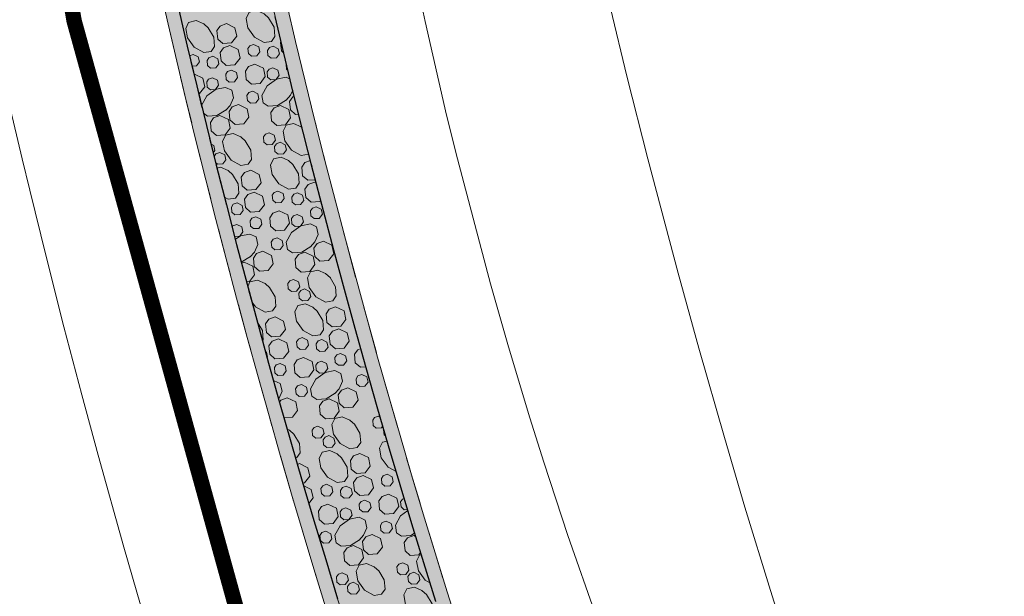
# Model space of a CAD drawing. Header units: metres. Extents: x 148316 to 148653, y 486436 to 486744.
# Tile 4 of 87: x 148403 to 148442, y 486483 to 486505. Entities that reach past the tile are written whole.
import ezdxf

# ---------------------------------------------------------------- set-up
doc = ezdxf.new("R2010")
doc.units = ezdxf.units.M
doc.header["$MEASUREMENT"] = 0
doc.linetypes.add('DGN Style 2', pattern=[3.0576, 1.83456, -1.22304])
for name, color, linetype, lineweight in [('BWR-nieuw-raster-asfaltweg 60%', 253, 'Continuous', 30), ('BWR-nieuw-raster-betongranulaat 20%', 254, 'Continuous', 30), ('BWR-verw-situatie', 214, 'DGN Style 2', 13), ('TOP-L-topo objecten vlak', 7, 'Continuous', 0), ('WVB-alg-werkgrens', 6, 'Continuous', 53), ('WVB-pen-dik 013', 1, 'Continuous', 0), ('WVB-raster-80%', 252, 'Continuous', 30)]:
    doc.layers.add(name, color=color, linetype=linetype, lineweight=lineweight)

msp = doc.modelspace()

# ---------------------------------------------------------------- hatches: boundary and pattern name
at = {"layer": 'BWR-nieuw-raster-asfaltweg 60%'}
msp.add_hatch(color=256, dxfattribs=at).paths.add_polyline_path([(148426.813, 486452.432), (148429.847, 486454.591), (148429.315, 486455.875), (148428.715, 486457.344), (148428.122, 486458.816), (148427.536, 486460.291), (148426.957, 486461.769), (148426.385, 486463.249), (148425.82, 486464.732), (148425.262, 486466.218), (148424.712, 486467.706), (148424.168, 486469.197), (148423.632, 486470.691), (148423.103, 486472.187), (148422.581, 486473.685), (148422.066, 486475.186), (148421.559, 486476.69), (148421.058, 486478.196), (148420.565, 486479.704), (148420.079, 486481.215), (148419.6, 486482.728), (148419.129, 486484.243), (148418.665, 486485.761), (148418.208, 486487.281), (148417.758, 486488.802), (148417.316, 486490.326), (148416.881, 486491.853), (148416.453, 486493.381), (148416.032, 486494.911), (148415.619, 486496.443), (148415.214, 486497.977), (148414.815, 486499.514), (148414.424, 486501.051), (148414.04, 486502.591), (148413.664, 486504.133), (148413.333, 486505.557), (148413.008, 486506.982), (148412.692, 486508.41), (148412.382, 486509.838), (148412.079, 486511.269), (148411.784, 486512.7), (148411.496, 486514.134), (148411.216, 486515.568), (148410.942, 486517.004), (148410.676, 486518.442), (148410.417, 486519.881), (148410.166, 486521.321), (148409.922, 486522.762), (148409.685, 486524.205), (148409.455, 486525.649), (148409.233, 486527.094), (148409.018, 486528.54), (148408.81, 486529.987), (148408.61, 486531.435), (148408.417, 486532.884), (148408.232, 486534.334), (148408.053, 486535.785), (148407.882, 486537.237), (148407.719, 486538.69), (148407.563, 486540.143), (148407.414, 486541.597), (148407.273, 486543.053), (148407.151, 486544.376), (148403.455, 486544.134), (148403.551, 486543.081), (148403.69, 486541.635), (148403.837, 486540.19), (148403.991, 486538.745), (148404.152, 486537.302), (148404.321, 486535.859), (148404.497, 486534.417), (148404.68, 486532.976), (148404.871, 486531.536), (148405.07, 486530.097), (148405.275, 486528.658), (148405.488, 486527.222), (148405.709, 486525.786), (148405.937, 486524.351), (148406.172, 486522.917), (148406.414, 486521.485), (148406.664, 486520.054), (148406.922, 486518.624), (148407.186, 486517.196), (148407.458, 486515.769), (148407.737, 486514.343), (148408.024, 486512.919), (148408.318, 486511.497), (148408.619, 486510.075), (148408.927, 486508.656), (148409.243, 486507.238), (148409.566, 486505.822), (148409.896, 486504.407), (148410.267, 486502.854), (148410.646, 486501.302), (148411.032, 486499.753), (148411.426, 486498.205), (148411.827, 486496.659), (148412.236, 486495.115), (148412.652, 486493.573), (148413.075, 486492.033), (148413.506, 486490.495), (148413.944, 486488.96), (148414.39, 486487.426), (148414.843, 486485.895), (148415.303, 486484.365), (148415.771, 486482.838), (148416.246, 486481.314), (148416.728, 486479.791), (148417.218, 486478.271), (148417.715, 486476.753), (148418.219, 486475.238), (148418.731, 486473.725), (148419.249, 486472.215), (148419.775, 486470.707), (148420.309, 486469.201), (148420.849, 486467.698), (148421.397, 486466.198), (148421.952, 486464.701), (148422.514, 486463.206), (148423.084, 486461.714), (148423.66, 486460.224), (148424.244, 486458.738), (148424.835, 486457.254), (148425.432, 486455.773), (148426.038, 486454.295), (148426.65, 486452.82)], flags=0)
at = {"layer": 'BWR-nieuw-raster-betongranulaat 20%'}
msp.add_hatch(color=256, dxfattribs=at).paths.add_polyline_path([(148426.813, 486452.432), (148429.847, 486454.591), (148429.315, 486455.875), (148428.715, 486457.344), (148428.122, 486458.816), (148427.536, 486460.291), (148426.957, 486461.769), (148426.385, 486463.249), (148425.82, 486464.732), (148425.262, 486466.218), (148424.712, 486467.706), (148424.168, 486469.197), (148423.632, 486470.691), (148423.103, 486472.187), (148422.581, 486473.685), (148422.066, 486475.186), (148421.559, 486476.69), (148421.058, 486478.196), (148420.565, 486479.704), (148420.079, 486481.215), (148419.6, 486482.728), (148419.129, 486484.243), (148418.665, 486485.761), (148418.208, 486487.281), (148417.758, 486488.802), (148417.316, 486490.326), (148416.881, 486491.853), (148416.453, 486493.381), (148416.032, 486494.911), (148415.619, 486496.443), (148415.214, 486497.977), (148414.815, 486499.514), (148414.424, 486501.051), (148414.04, 486502.591), (148413.664, 486504.133), (148413.333, 486505.557), (148413.008, 486506.982), (148412.692, 486508.41), (148412.382, 486509.838), (148412.079, 486511.269), (148411.784, 486512.7), (148411.496, 486514.134), (148411.216, 486515.568), (148410.942, 486517.004), (148410.676, 486518.442), (148410.417, 486519.881), (148410.166, 486521.321), (148409.922, 486522.762), (148409.685, 486524.205), (148409.455, 486525.649), (148409.233, 486527.094), (148409.018, 486528.54), (148408.81, 486529.987), (148408.61, 486531.435), (148408.417, 486532.884), (148408.232, 486534.334), (148408.053, 486535.785), (148407.882, 486537.237), (148407.719, 486538.69), (148407.563, 486540.143), (148407.414, 486541.597), (148407.273, 486543.053), (148407.151, 486544.376), (148403.455, 486544.134), (148403.551, 486543.081), (148403.69, 486541.635), (148403.837, 486540.19), (148403.991, 486538.745), (148404.152, 486537.302), (148404.321, 486535.859), (148404.497, 486534.417), (148404.68, 486532.976), (148404.871, 486531.536), (148405.07, 486530.097), (148405.275, 486528.658), (148405.488, 486527.222), (148405.709, 486525.786), (148405.937, 486524.351), (148406.172, 486522.917), (148406.414, 486521.485), (148406.664, 486520.054), (148406.922, 486518.624), (148407.186, 486517.196), (148407.458, 486515.769), (148407.737, 486514.343), (148408.024, 486512.919), (148408.318, 486511.497), (148408.619, 486510.075), (148408.927, 486508.656), (148409.243, 486507.238), (148409.566, 486505.822), (148409.896, 486504.407), (148410.267, 486502.854), (148410.646, 486501.302), (148411.032, 486499.753), (148411.426, 486498.205), (148411.827, 486496.659), (148412.236, 486495.115), (148412.652, 486493.573), (148413.075, 486492.033), (148413.506, 486490.495), (148413.944, 486488.96), (148414.39, 486487.426), (148414.843, 486485.895), (148415.303, 486484.365), (148415.771, 486482.838), (148416.246, 486481.314), (148416.728, 486479.791), (148417.218, 486478.271), (148417.715, 486476.753), (148418.219, 486475.238), (148418.731, 486473.725), (148419.249, 486472.215), (148419.775, 486470.707), (148420.309, 486469.201), (148420.849, 486467.698), (148421.397, 486466.198), (148421.952, 486464.701), (148422.514, 486463.206), (148423.084, 486461.714), (148423.66, 486460.224), (148424.244, 486458.738), (148424.835, 486457.254), (148425.432, 486455.773), (148426.038, 486454.295), (148426.65, 486452.82)], flags=0)
at = {"layer": 'WVB-raster-80%', "lineweight": 0}
for points in [[(148429.847, 486454.591), (148430.293, 486454.908), (148429.765, 486456.184), (148429.164, 486457.657), (148428.57, 486459.133), (148427.983, 486460.612), (148427.403, 486462.093), (148426.831, 486463.577), (148426.265, 486465.064), (148425.707, 486466.554), (148425.156, 486468.047), (148424.613, 486469.542), (148424.076, 486471.04), (148423.547, 486472.54), (148423.025, 486474.043), (148422.51, 486475.548), (148422.003, 486477.056), (148421.503, 486478.566), (148421.01, 486480.079), (148420.525, 486481.594), (148420.047, 486483.111), (148419.576, 486484.631), (148419.112, 486486.153), (148418.656, 486487.677), (148418.207, 486489.203), (148417.766, 486490.732), (148417.332, 486492.262), (148416.906, 486493.795), (148416.487, 486495.33), (148416.075, 486496.867), (148415.671, 486498.405), (148415.274, 486499.946), (148414.884, 486501.488), (148414.502, 486503.033), (148414.128, 486504.579), (148413.798, 486505.985), (148413.476, 486507.393), (148413.161, 486508.803), (148412.853, 486510.214), (148412.552, 486511.626), (148412.259, 486513.041), (148411.973, 486514.456), (148411.694, 486515.874), (148411.422, 486517.292), (148411.158, 486518.712), (148410.901, 486520.133), (148410.651, 486521.556), (148410.409, 486522.98), (148410.174, 486524.405), (148409.947, 486525.831), (148409.726, 486527.259), (148409.513, 486528.687), (148409.308, 486530.117), (148409.11, 486531.547), (148408.919, 486532.979), (148408.735, 486534.412), (148408.559, 486535.845), (148408.39, 486537.28), (148408.229, 486538.715), (148408.075, 486540.151), (148407.928, 486541.588), (148407.789, 486543.026), (148407.634, 486544.408), (148407.151, 486544.383), (148407.151, 486544.376), (148407.273, 486543.053), (148407.414, 486541.597), (148407.563, 486540.143), (148407.719, 486538.69), (148407.882, 486537.237), (148408.053, 486535.785), (148408.232, 486534.334), (148408.417, 486532.884), (148408.61, 486531.435), (148408.81, 486529.987), (148409.018, 486528.54), (148409.233, 486527.094), (148409.455, 486525.649), (148409.685, 486524.205), (148409.922, 486522.762), (148410.166, 486521.321), (148410.417, 486519.881), (148410.676, 486518.442), (148410.942, 486517.004), (148411.216, 486515.568), (148411.496, 486514.134), (148411.784, 486512.7), (148412.079, 486511.269), (148412.382, 486509.838), (148412.692, 486508.41), (148413.008, 486506.982), (148413.333, 486505.557), (148413.664, 486504.133), (148414.04, 486502.591), (148414.424, 486501.051), (148414.815, 486499.514), (148415.214, 486497.977), (148415.619, 486496.443), (148416.032, 486494.911), (148416.453, 486493.381), (148416.881, 486491.853), (148417.316, 486490.326), (148417.758, 486488.802), (148418.208, 486487.281), (148418.665, 486485.761), (148419.129, 486484.243), (148419.6, 486482.728), (148420.079, 486481.215), (148420.565, 486479.704), (148421.058, 486478.196), (148421.559, 486476.69), (148422.066, 486475.186), (148422.581, 486473.685), (148423.103, 486472.187), (148423.632, 486470.691), (148424.168, 486469.197), (148424.712, 486467.706), (148425.262, 486466.218), (148425.82, 486464.732), (148426.385, 486463.249), (148426.957, 486461.769), (148427.536, 486460.291), (148428.122, 486458.816), (148428.715, 486457.344), (148429.315, 486455.875)], [(148426.349, 486452.101), (148426.813, 486452.432), (148426.65, 486452.82), (148426.038, 486454.295), (148425.432, 486455.773), (148424.835, 486457.254), (148424.244, 486458.738), (148423.66, 486460.224), (148423.084, 486461.714), (148422.514, 486463.206), (148421.952, 486464.701), (148421.397, 486466.198), (148420.849, 486467.698), (148420.309, 486469.201), (148419.775, 486470.707), (148419.249, 486472.215), (148418.731, 486473.725), (148418.219, 486475.238), (148417.715, 486476.753), (148417.218, 486478.271), (148416.728, 486479.791), (148416.246, 486481.314), (148415.771, 486482.838), (148415.303, 486484.365), (148414.843, 486485.895), (148414.39, 486487.426), (148413.944, 486488.96), (148413.506, 486490.495), (148413.075, 486492.033), (148412.652, 486493.573), (148412.236, 486495.115), (148411.827, 486496.659), (148411.426, 486498.205), (148411.032, 486499.753), (148410.646, 486501.302), (148410.267, 486502.854), (148409.896, 486504.407), (148409.566, 486505.822), (148409.243, 486507.238), (148408.927, 486508.656), (148408.619, 486510.075), (148408.318, 486511.497), (148408.024, 486512.919), (148407.737, 486514.343), (148407.458, 486515.769), (148407.186, 486517.196), (148406.922, 486518.624), (148406.664, 486520.054), (148406.414, 486521.485), (148406.172, 486522.917), (148405.937, 486524.351), (148405.709, 486525.786), (148405.488, 486527.222), (148405.275, 486528.658), (148405.07, 486530.097), (148404.871, 486531.536), (148404.68, 486532.976), (148404.497, 486534.417), (148404.321, 486535.859), (148404.152, 486537.302), (148403.991, 486538.745), (148403.837, 486540.19), (148403.69, 486541.635), (148403.551, 486543.081), (148403.455, 486544.134), (148403.003, 486544.104), (148403.167, 486541.823), (148403.316, 486540.347), (148403.471, 486538.873), (148403.635, 486537.399), (148403.806, 486535.926), (148403.985, 486534.453), (148404.171, 486532.982), (148404.365, 486531.512), (148404.567, 486530.043), (148404.776, 486528.575), (148404.993, 486527.108), (148405.217, 486525.642), (148405.449, 486524.177), (148405.689, 486522.713), (148405.936, 486521.251), (148406.191, 486519.79), (148406.453, 486518.331), (148406.723, 486516.872), (148407.001, 486515.416), (148407.286, 486513.96), (148407.579, 486512.506), (148407.879, 486511.054), (148408.186, 486509.603), (148408.501, 486508.154), (148408.824, 486506.707), (148409.154, 486505.261), (148409.492, 486503.817), (148409.862, 486502.271), (148410.24, 486500.727), (148410.625, 486499.185), (148411.018, 486497.644), (148411.418, 486496.106), (148411.825, 486494.569), (148412.24, 486493.035), (148412.662, 486491.502), (148413.092, 486489.972), (148413.529, 486488.443), (148413.973, 486486.917), (148414.425, 486485.393), (148414.883, 486483.871), (148415.35, 486482.351), (148415.823, 486480.834), (148416.304, 486479.319), (148416.792, 486477.806), (148417.287, 486476.295), (148417.79, 486474.787), (148418.3, 486473.282), (148418.817, 486471.778), (148419.341, 486470.278), (148419.872, 486468.78), (148420.411, 486467.284), (148420.957, 486465.791), (148421.51, 486464.301), (148422.07, 486462.813), (148422.637, 486461.328), (148423.212, 486459.846), (148423.793, 486458.366), (148424.382, 486456.89), (148424.978, 486455.416), (148425.58, 486453.945), (148426.19, 486452.477)]]:
    msp.add_hatch(color=256, dxfattribs=at).paths.add_polyline_path(points, flags=0)

# ---------------------------------------------------------------- linework, layer by layer
at = {"layer": 'BWR-nieuw-raster-asfaltweg 60%', "flags": 128}
for points in [[(148409.566, 486505.822), (148409.896, 486504.407), (148410.267, 486502.854), (148410.646, 486501.302), (148411.032, 486499.753), (148411.426, 486498.205), (148411.827, 486496.659), (148412.236, 486495.115), (148412.652, 486493.573), (148413.075, 486492.033), (148413.506, 486490.495), (148413.944, 486488.96), (148414.39, 486487.426), (148414.843, 486485.895), (148415.303, 486484.365), (148415.771, 486482.838)], [(148419.6, 486482.728), (148419.129, 486484.243), (148418.665, 486485.761), (148418.208, 486487.281), (148417.758, 486488.802), (148417.316, 486490.326), (148416.881, 486491.853), (148416.453, 486493.381), (148416.032, 486494.911), (148415.619, 486496.443), (148415.214, 486497.977), (148414.815, 486499.514), (148414.424, 486501.051), (148414.04, 486502.591), (148413.664, 486504.133), (148413.333, 486505.557)]]:
    msp.add_lwpolyline(points, dxfattribs=at)
at = {"layer": 'BWR-nieuw-raster-betongranulaat 20%', "flags": 128}
for points in [[(148409.566, 486505.822), (148409.896, 486504.407), (148410.267, 486502.854), (148410.646, 486501.302), (148411.032, 486499.753), (148411.426, 486498.205), (148411.827, 486496.659), (148412.236, 486495.115), (148412.652, 486493.573), (148413.075, 486492.033), (148413.506, 486490.495), (148413.944, 486488.96), (148414.39, 486487.426), (148414.843, 486485.895), (148415.303, 486484.365), (148415.771, 486482.838)], [(148419.6, 486482.728), (148419.129, 486484.243), (148418.665, 486485.761), (148418.208, 486487.281), (148417.758, 486488.802), (148417.316, 486490.326), (148416.881, 486491.853), (148416.453, 486493.381), (148416.032, 486494.911), (148415.619, 486496.443), (148415.214, 486497.977), (148414.815, 486499.514), (148414.424, 486501.051), (148414.04, 486502.591), (148413.664, 486504.133), (148413.333, 486505.557)]]:
    msp.add_lwpolyline(points, dxfattribs=at)
at = {"layer": 'BWR-verw-situatie', "flags": 128}
for points in [[(148429.847, 486454.591), (148429.315, 486455.875), (148428.715, 486457.344), (148428.122, 486458.816), (148427.536, 486460.291), (148426.957, 486461.769), (148426.385, 486463.249), (148425.82, 486464.732), (148425.262, 486466.218), (148424.712, 486467.706), (148424.168, 486469.197), (148423.632, 486470.691), (148423.103, 486472.187), (148422.581, 486473.685), (148422.066, 486475.186), (148421.559, 486476.69), (148421.058, 486478.196), (148420.565, 486479.704), (148420.079, 486481.215), (148419.6, 486482.728), (148419.129, 486484.243), (148418.665, 486485.761), (148418.208, 486487.281), (148417.758, 486488.802), (148417.316, 486490.326), (148416.881, 486491.853), (148416.453, 486493.381), (148416.032, 486494.911), (148415.619, 486496.443), (148415.214, 486497.977), (148414.815, 486499.514), (148414.424, 486501.051), (148414.04, 486502.591), (148413.664, 486504.133), (148413.333, 486505.557), (148413.008, 486506.982), (148412.692, 486508.41), (148412.382, 486509.838), (148412.079, 486511.269), (148411.784, 486512.7), (148411.496, 486514.134), (148411.216, 486515.568), (148410.942, 486517.004), (148410.676, 486518.442), (148410.417, 486519.881), (148410.166, 486521.321), (148409.922, 486522.762), (148409.685, 486524.205), (148409.455, 486525.649), (148409.233, 486527.094), (148409.018, 486528.54), (148408.81, 486529.987), (148408.61, 486531.435), (148408.417, 486532.884), (148408.232, 486534.334), (148408.053, 486535.785), (148407.882, 486537.237), (148407.719, 486538.69), (148407.563, 486540.143), (148407.414, 486541.597), (148407.273, 486543.053), (148407.151, 486544.376), (148403.455, 486544.134), (148403.551, 486543.081), (148403.69, 486541.635), (148403.837, 486540.19), (148403.991, 486538.745), (148404.152, 486537.302), (148404.321, 486535.859), (148404.497, 486534.417), (148404.68, 486532.976), (148404.871, 486531.536), (148405.07, 486530.097), (148405.275, 486528.658), (148405.488, 486527.222), (148405.709, 486525.786), (148405.937, 486524.351), (148406.172, 486522.917), (148406.414, 486521.485), (148406.664, 486520.054), (148406.922, 486518.624), (148407.186, 486517.196), (148407.458, 486515.769), (148407.737, 486514.343), (148408.024, 486512.919), (148408.318, 486511.497), (148408.619, 486510.075), (148408.927, 486508.656), (148409.243, 486507.238), (148409.566, 486505.822), (148409.896, 486504.407), (148410.267, 486502.854), (148410.646, 486501.302), (148411.032, 486499.753), (148411.426, 486498.205), (148411.827, 486496.659), (148412.236, 486495.115), (148412.652, 486493.573), (148413.075, 486492.033), (148413.506, 486490.495), (148413.944, 486488.96), (148414.39, 486487.426), (148414.843, 486485.895), (148415.303, 486484.365), (148415.771, 486482.838), (148416.246, 486481.314), (148416.728, 486479.791), (148417.218, 486478.271), (148417.715, 486476.753), (148418.219, 486475.238), (148418.731, 486473.725), (148419.249, 486472.215), (148419.775, 486470.707), (148420.309, 486469.201), (148420.849, 486467.698), (148421.397, 486466.198), (148421.952, 486464.701), (148422.514, 486463.206), (148423.084, 486461.714), (148423.66, 486460.224), (148424.244, 486458.738), (148424.835, 486457.254), (148425.432, 486455.773), (148426.038, 486454.295), (148426.65, 486452.82), (148426.813, 486452.432)], [(148430.293, 486454.908), (148429.765, 486456.184), (148429.164, 486457.657), (148428.57, 486459.133), (148427.983, 486460.612), (148427.403, 486462.093), (148426.831, 486463.577), (148426.265, 486465.064), (148425.707, 486466.554), (148425.156, 486468.047), (148424.613, 486469.542), (148424.076, 486471.04), (148423.547, 486472.54), (148423.025, 486474.043), (148422.51, 486475.548), (148422.003, 486477.056), (148421.503, 486478.566), (148421.01, 486480.079), (148420.525, 486481.594), (148420.047, 486483.111), (148419.576, 486484.631), (148419.112, 486486.153), (148418.656, 486487.677), (148418.207, 486489.203), (148417.766, 486490.732), (148417.332, 486492.262), (148416.906, 486493.795), (148416.487, 486495.33), (148416.075, 486496.867), (148415.671, 486498.405), (148415.274, 486499.946), (148414.884, 486501.488), (148414.502, 486503.033), (148414.128, 486504.579), (148413.798, 486505.985), (148413.476, 486507.393), (148413.161, 486508.803), (148412.853, 486510.214), (148412.552, 486511.626), (148412.259, 486513.041), (148411.973, 486514.456), (148411.694, 486515.874), (148411.422, 486517.292), (148411.158, 486518.712), (148410.901, 486520.133), (148410.651, 486521.556), (148410.409, 486522.98), (148410.174, 486524.405), (148409.947, 486525.831), (148409.726, 486527.259), (148409.513, 486528.687), (148409.308, 486530.117), (148409.11, 486531.547), (148408.919, 486532.979), (148408.735, 486534.412), (148408.559, 486535.845), (148408.39, 486537.28), (148408.229, 486538.715), (148408.075, 486540.151), (148407.928, 486541.588), (148407.789, 486543.026), (148407.634, 486544.408)], [(148426.349, 486452.101), (148426.19, 486452.477), (148425.58, 486453.945), (148424.978, 486455.416), (148424.382, 486456.89), (148423.793, 486458.366), (148423.212, 486459.846), (148422.637, 486461.328), (148422.07, 486462.813), (148421.51, 486464.301), (148420.957, 486465.791), (148420.411, 486467.284), (148419.872, 486468.78), (148419.341, 486470.278), (148418.817, 486471.778), (148418.3, 486473.282), (148417.79, 486474.787), (148417.287, 486476.295), (148416.792, 486477.806), (148416.304, 486479.319), (148415.823, 486480.834), (148415.35, 486482.351), (148414.883, 486483.871), (148414.425, 486485.393), (148413.973, 486486.917), (148413.529, 486488.443), (148413.092, 486489.972), (148412.662, 486491.502), (148412.24, 486493.035), (148411.825, 486494.569), (148411.418, 486496.106), (148411.018, 486497.644), (148410.625, 486499.185), (148410.24, 486500.727), (148409.862, 486502.271), (148409.492, 486503.817), (148409.154, 486505.261), (148408.824, 486506.707), (148408.501, 486508.154), (148408.186, 486509.603), (148407.879, 486511.054), (148407.579, 486512.506), (148407.286, 486513.96), (148407.001, 486515.416), (148406.723, 486516.872), (148406.453, 486518.331), (148406.191, 486519.79), (148405.936, 486521.251), (148405.689, 486522.713), (148405.449, 486524.177), (148405.217, 486525.642), (148404.993, 486527.108), (148404.776, 486528.575), (148404.567, 486530.043), (148404.365, 486531.512), (148404.171, 486532.982), (148403.985, 486534.453), (148403.806, 486535.926), (148403.635, 486537.399), (148403.471, 486538.873), (148403.316, 486540.347), (148403.167, 486541.823), (148403.003, 486544.104)]]:
    msp.add_lwpolyline(points, dxfattribs=at)
at = {"layer": 'TOP-L-topo objecten vlak', "color": 7, "linetype": 'Continuous', "lineweight": 0}
for p, q in [((148418.874, 486506.832), (148419.188, 486505.366)), ((148419.188, 486505.366), (148420.025, 486501.712)), ((148420.025, 486501.712), (148420.444, 486500)), ((148420.444, 486500), (148421.732, 486495.122)), ((148421.732, 486495.122), (148422.435, 486492.664)), ((148422.435, 486492.664), (148423.269, 486489.9)), ((148423.269, 486489.9), (148423.815, 486488.172)), ((148423.815, 486488.172), (148424.762, 486485.3)), ((148424.762, 486485.3), (148426.178, 486481.271))]:
    msp.add_line(p, q, dxfattribs=at)
at = {"layer": 'TOP-L-topo objecten vlak', "color": 7, "linetype": 'Continuous', "lineweight": 0, "flags": 128}
for points in [[(148420.555, 486447.977), (148414.42, 486463.02), (148413.259, 486466.329), (148412.352, 486468.989), (148411.738, 486470.831), (148411.025, 486473.013), (148410.227, 486475.511), (148409.421, 486478.103), (148409.104, 486479.139), (148408.417, 486481.431), (148407.423, 486484.848), (148406.417, 486488.445), (148405.782, 486490.794), (148405.086, 486493.442), (148404.387, 486496.188), (148403.749, 486498.78), (148403.456, 486500), (148402.835, 486502.646), (148402.123, 486505.799)], [(148440.836, 486462.412), (148440.666, 486462.822), (148440.102, 486464.199), (148439.546, 486465.58), (148438.996, 486466.963), (148438.452, 486468.349), (148435.863, 486473.274), (148433.899, 486479.269), (148433.448, 486480.673), (148432.666, 486483.161), (148431.673, 486486.416), (148430.871, 486489.128), (148429.872, 486492.617), (148429.066, 486495.54), (148427.885, 486500), (148427.066, 486503.235), (148426.419, 486505.887)]]:
    msp.add_lwpolyline(points, dxfattribs=at)
at = {"layer": 'WVB-alg-werkgrens', "const_width": 0.6, "flags": 128}
msp.add_lwpolyline([(148548.149, 486682.039), (148429.135, 486597.978), (148424.723, 486596.403), (148422.293, 486596.275), (148409.921, 486585.871), (148409.991, 486591.673), (148399.824, 486591.795), (148399.666, 486578.585), (148362.388, 486546.945), (148366.864, 486540.289), (148385.843, 486553.051), (148390.082, 486545.198), (148397.936, 486549.438), (148405.482, 486505.39), (148415.064, 486470.684), (148423.293, 486449.926), (148506.104, 486508.865)], dxfattribs=at)
at = {"layer": 'WVB-pen-dik 013'}
for p, q in [((148409.986, 486504.029), (148410.13, 486504.083)), ((148410.16, 486503.303), (148410.18, 486503.311)), ((148414.868, 486499.096), (148414.932, 486499.065)), ((148412.367, 486496.193), (148412.008, 486495.975)), ((148412.02, 486495.931), (148412.123, 486495.97)), ((148417.359, 486489.963), (148417.431, 486489.928)), ((148414.2, 486488.08), (148414.279, 486488.109)), ((148418.743, 486485.304), (148418.815, 486485.27))]:
    msp.add_line(p, q, dxfattribs=at)
at = {"layer": 'WVB-pen-dik 013', "flags": 128}
for points in [[(148413.076, 486505.509), (148413.296, 486505.145), (148413.323, 486504.785), (148413.189, 486504.588), (148412.901, 486504.548), (148412.528, 486504.749), (148412.265, 486505.114), (148412.198, 486505.488), (148412.311, 486505.724), (148412.609, 486505.792), (148412.901, 486505.663), (148413.089, 486505.494)], [(148410.716, 486505.118), (148410.936, 486504.754), (148410.963, 486504.393), (148410.829, 486504.196), (148410.541, 486504.156), (148410.168, 486504.358), (148409.905, 486504.722), (148409.838, 486505.096), (148409.951, 486505.333), (148410.249, 486505.4), (148410.541, 486505.271), (148410.729, 486505.102)], [(148411.429, 486505.282), (148411.759, 486505.124), (148411.832, 486504.793), (148411.63, 486504.527), (148411.292, 486504.504), (148411.088, 486504.68), (148411.058, 486505.012), (148411.183, 486505.19), (148411.429, 486505.282)], [(148411.558, 486504.429), (148411.886, 486504.268), (148411.961, 486503.941), (148411.759, 486503.671), (148411.421, 486503.651), (148411.217, 486503.827), (148411.185, 486504.156), (148411.31, 486504.334), (148411.558, 486504.429)], [(148412.49, 486504.474), (148412.689, 486504.378), (148412.734, 486504.183), (148412.614, 486504.021), (148412.408, 486504.01), (148412.284, 486504.113), (148412.269, 486504.314), (148412.342, 486504.42), (148412.49, 486504.474)], [(148413.253, 486504.398), (148413.454, 486504.305), (148413.497, 486504.107), (148413.377, 486503.945), (148413.171, 486503.934), (148413.049, 486504.04), (148413.031, 486504.237), (148413.105, 486504.346), (148413.253, 486504.398)], [(148413.661, 486504.146), (148413.577, 486504.219), (148413.545, 486504.548), (148413.562, 486504.572)], [(148410.13, 486504.083), (148410.329, 486503.986), (148410.374, 486503.791), (148410.254, 486503.629), (148410.084, 486503.62)], [(148410.893, 486504.007), (148411.093, 486503.913), (148411.136, 486503.715), (148411.016, 486503.553), (148410.81, 486503.542), (148410.689, 486503.648), (148410.671, 486503.846), (148410.744, 486503.954), (148410.893, 486504.007)], [(148411.621, 486503.469), (148411.819, 486503.372), (148411.864, 486503.177), (148411.744, 486503.015), (148411.538, 486503.004), (148411.415, 486503.107), (148411.399, 486503.308), (148411.473, 486503.414), (148411.621, 486503.469)], [(148412.54, 486503.702), (148412.87, 486503.544), (148412.943, 486503.214), (148412.741, 486502.947), (148412.403, 486502.924), (148412.199, 486503.101), (148412.169, 486503.433), (148412.294, 486503.611), (148412.54, 486503.702)], [(148413.243, 486503.56), (148413.441, 486503.464), (148413.484, 486503.268), (148413.364, 486503.106), (148413.161, 486503.093), (148413.037, 486503.199), (148413.019, 486503.396), (148413.092, 486503.505), (148413.243, 486503.56)], [(148413.83, 486503.453), (148413.775, 486503.499), (148413.759, 486503.699), (148413.767, 486503.71)], [(148410.18, 486503.311), (148410.51, 486503.152), (148410.583, 486502.822), (148410.381, 486502.556), (148410.341, 486502.553)], [(148410.882, 486503.169), (148411.081, 486503.072), (148411.123, 486502.877), (148411.003, 486502.715), (148410.8, 486502.701), (148410.676, 486502.808), (148410.659, 486503.005), (148410.732, 486503.113), (148410.882, 486503.169)], [(148413.777, 486502.308), (148413.416, 486502.089), (148413.053, 486502.064), (148412.859, 486502.194), (148412.816, 486502.483), (148413.02, 486502.854), (148413.384, 486503.12), (148413.756, 486503.187), (148413.913, 486503.11)], [(148410.459, 486502.067), (148410.455, 486502.092), (148410.66, 486502.463), (148411.024, 486502.728), (148411.396, 486502.795), (148411.633, 486502.68), (148411.699, 486502.387), (148411.573, 486502.092), (148411.401, 486501.904)], [(148414.018, 486502.682), (148413.933, 486502.484), (148413.762, 486502.296)], [(148412.455, 486502.644), (148412.653, 486502.548), (148412.696, 486502.352), (148412.575, 486502.19), (148412.372, 486502.177), (148412.248, 486502.283), (148412.231, 486502.48), (148412.304, 486502.589), (148412.455, 486502.644)], [(148414.251, 486501.746), (148414.128, 486501.738), (148413.924, 486501.915), (148413.892, 486502.244), (148414.017, 486502.422), (148414.077, 486502.444)], [(148411.417, 486501.917), (148411.056, 486501.697), (148410.692, 486501.672), (148410.529, 486501.782)], [(148411.905, 486502.124), (148412.233, 486501.963), (148412.308, 486501.636), (148412.106, 486501.367), (148411.768, 486501.346), (148411.564, 486501.523), (148411.532, 486501.852), (148411.657, 486502.03), (148411.905, 486502.124)], [(148413.533, 486502.085), (148413.863, 486501.927), (148413.935, 486501.6), (148413.734, 486501.331), (148413.396, 486501.308), (148413.192, 486501.484), (148413.162, 486501.816), (148413.287, 486501.994), (148413.533, 486502.085)], [(148411.173, 486501.694), (148411.503, 486501.536), (148411.575, 486501.208), (148411.374, 486500.939), (148411.036, 486500.916), (148410.832, 486501.092), (148410.802, 486501.424), (148410.927, 486501.602), (148411.173, 486501.694)], [(148414.642, 486500.194), (148414.634, 486500.183), (148414.345, 486500.14), (148413.974, 486500.344), (148413.711, 486500.708), (148413.642, 486501.08), (148413.757, 486501.317), (148414.052, 486501.384), (148414.347, 486501.258), (148414.38, 486501.228)], [(148412.162, 486500.71), (148412.382, 486500.349), (148412.409, 486499.986), (148412.274, 486499.791), (148411.985, 486499.748), (148411.614, 486499.952), (148411.351, 486500.317), (148411.281, 486500.688), (148411.397, 486500.925), (148411.692, 486500.992), (148411.987, 486500.866), (148412.175, 486500.694)], [(148413.099, 486501.02), (148413.298, 486500.924), (148413.343, 486500.728), (148413.22, 486500.569), (148413.017, 486500.555), (148412.893, 486500.659), (148412.877, 486500.859), (148412.951, 486500.965), (148413.099, 486501.02)], [(148410.824, 486500.587), (148410.937, 486500.532), (148410.982, 486500.337), (148410.91, 486500.243)], [(148413.53, 486500.651), (148413.726, 486500.554), (148413.771, 486500.359), (148413.651, 486500.197), (148413.445, 486500.185), (148413.324, 486500.292), (148413.306, 486500.489), (148413.38, 486500.595), (148413.53, 486500.651)], [(148410.946, 486500.098), (148411.02, 486500.204), (148411.17, 486500.259)], [(148411.17, 486500.259), (148411.366, 486500.162), (148411.411, 486499.967), (148411.291, 486499.805), (148411.085, 486499.794), (148411.004, 486499.865)], [(148414.026, 486499.785), (148414.246, 486499.421), (148414.273, 486499.061), (148414.139, 486498.864), (148413.851, 486498.824), (148413.478, 486499.025), (148413.215, 486499.39), (148413.148, 486499.764), (148413.261, 486500), (148413.559, 486500.067), (148413.851, 486499.939), (148414.039, 486499.77)], [(148411.06, 486499.644), (148411.199, 486499.676), (148411.491, 486499.547), (148411.679, 486499.378)], [(148414.899, 486499.191), (148414.602, 486499.171), (148414.398, 486499.348), (148414.368, 486499.68), (148414.493, 486499.858), (148414.707, 486499.937)], [(148411.666, 486499.393), (148411.886, 486499.03), (148411.913, 486498.669), (148411.778, 486498.472), (148411.491, 486498.432), (148411.349, 486498.509)], [(148412.379, 486499.557), (148412.709, 486499.399), (148412.782, 486499.069), (148412.58, 486498.803), (148412.242, 486498.779), (148412.038, 486498.956), (148412.008, 486499.288), (148412.133, 486499.466), (148412.379, 486499.557)], [(148415.107, 486498.389), (148415.07, 486498.339), (148414.731, 486498.318), (148414.527, 486498.495), (148414.495, 486498.824), (148414.62, 486499.002), (148414.868, 486499.096)], [(148412.508, 486498.704), (148412.836, 486498.544), (148412.911, 486498.216), (148412.709, 486497.947), (148412.371, 486497.927), (148412.167, 486498.103), (148412.135, 486498.432), (148412.26, 486498.61), (148412.508, 486498.704)], [(148413.44, 486498.75), (148413.639, 486498.654), (148413.684, 486498.459), (148413.564, 486498.297), (148413.358, 486498.285), (148413.234, 486498.389), (148413.219, 486498.589), (148413.292, 486498.695), (148413.44, 486498.75)], [(148414.203, 486498.674), (148414.404, 486498.581), (148414.447, 486498.383), (148414.326, 486498.221), (148414.121, 486498.209), (148413.999, 486498.316), (148413.981, 486498.513), (148414.055, 486498.622), (148414.203, 486498.674)], [(148411.843, 486498.282), (148412.043, 486498.189), (148412.086, 486497.991), (148411.966, 486497.829), (148411.76, 486497.818), (148411.639, 486497.924), (148411.621, 486498.121), (148411.694, 486498.23), (148411.843, 486498.282)], [(148414.931, 486498.136), (148415.129, 486498.04), (148415.174, 486497.844), (148415.054, 486497.683), (148414.848, 486497.671), (148414.725, 486497.775), (148414.709, 486497.975), (148414.783, 486498.081), (148414.931, 486498.136)], [(148412.571, 486497.744), (148412.769, 486497.648), (148412.814, 486497.453), (148412.694, 486497.291), (148412.488, 486497.28), (148412.365, 486497.383), (148412.349, 486497.583), (148412.423, 486497.689), (148412.571, 486497.744)], [(148413.49, 486497.978), (148413.82, 486497.82), (148413.893, 486497.49), (148413.691, 486497.223), (148413.353, 486497.2), (148413.149, 486497.377), (148413.119, 486497.709), (148413.244, 486497.886), (148413.49, 486497.978)], [(148414.193, 486497.836), (148414.391, 486497.74), (148414.434, 486497.544), (148414.314, 486497.382), (148414.11, 486497.369), (148413.986, 486497.475), (148413.969, 486497.672), (148414.042, 486497.781), (148414.193, 486497.836)], [(148411.65, 486497.342), (148411.682, 486497.389), (148411.832, 486497.444)], [(148411.832, 486497.444), (148412.031, 486497.348), (148412.073, 486497.152), (148411.953, 486496.991), (148411.75, 486496.977), (148411.743, 486496.984)], [(148414.727, 486496.584), (148414.366, 486496.365), (148414.003, 486496.34), (148413.809, 486496.47), (148413.766, 486496.759), (148413.97, 486497.13), (148414.334, 486497.396), (148414.706, 486497.463), (148414.943, 486497.347), (148415.009, 486497.054), (148414.883, 486496.76), (148414.712, 486496.572)], [(148411.775, 486496.859), (148411.974, 486497.004), (148412.345, 486497.071), (148412.583, 486496.956), (148412.649, 486496.663), (148412.523, 486496.368), (148412.351, 486496.18)], [(148413.404, 486496.92), (148413.603, 486496.823), (148413.646, 486496.628), (148413.525, 486496.466), (148413.322, 486496.452), (148413.198, 486496.559), (148413.181, 486496.756), (148413.254, 486496.864), (148413.404, 486496.92)], [(148415.215, 486496.792), (148415.543, 486496.631), (148415.618, 486496.304), (148415.417, 486496.035), (148415.078, 486496.014), (148414.874, 486496.19), (148414.842, 486496.52), (148414.967, 486496.698), (148415.215, 486496.792)], [(148412.855, 486496.4), (148413.183, 486496.239), (148413.257, 486495.912), (148413.056, 486495.643), (148412.718, 486495.622), (148412.513, 486495.799), (148412.482, 486496.128), (148412.607, 486496.306), (148412.855, 486496.4)], [(148414.483, 486496.361), (148414.813, 486496.203), (148414.885, 486495.876), (148414.684, 486495.607), (148414.346, 486495.583), (148414.142, 486495.76), (148414.112, 486496.092), (148414.237, 486496.27), (148414.483, 486496.361)], [(148412.123, 486495.97), (148412.453, 486495.812), (148412.525, 486495.484), (148412.324, 486495.215), (148412.212, 486495.207)], [(148415.472, 486495.377), (148415.692, 486495.016), (148415.719, 486494.653), (148415.584, 486494.458), (148415.295, 486494.415), (148414.924, 486494.62), (148414.661, 486494.984), (148414.592, 486495.355), (148414.707, 486495.593), (148415.002, 486495.659), (148415.297, 486495.533), (148415.485, 486495.362)], [(148412.261, 486495.024), (148412.347, 486495.201), (148412.642, 486495.268), (148412.937, 486495.142), (148413.125, 486494.97)], [(148413.112, 486494.986), (148413.332, 486494.624), (148413.359, 486494.261), (148413.224, 486494.067), (148412.935, 486494.024), (148412.564, 486494.228), (148412.422, 486494.424)], [(148414.049, 486495.296), (148414.247, 486495.2), (148414.293, 486495.004), (148414.17, 486494.844), (148413.967, 486494.831), (148413.843, 486494.935), (148413.827, 486495.135), (148413.901, 486495.241), (148414.049, 486495.296)], [(148414.48, 486494.926), (148414.676, 486494.83), (148414.721, 486494.634), (148414.601, 486494.473), (148414.395, 486494.461), (148414.274, 486494.568), (148414.256, 486494.765), (148414.33, 486494.871), (148414.48, 486494.926)], [(148414.976, 486494.061), (148415.196, 486493.697), (148415.223, 486493.337), (148415.089, 486493.139), (148414.801, 486493.099), (148414.428, 486493.301), (148414.165, 486493.665), (148414.098, 486494.039), (148414.211, 486494.276), (148414.509, 486494.343), (148414.801, 486494.214), (148414.989, 486494.045)], [(148415.689, 486494.225), (148416.019, 486494.067), (148416.092, 486493.737), (148415.89, 486493.47), (148415.552, 486493.447), (148415.348, 486493.623), (148415.318, 486493.956), (148415.443, 486494.133), (148415.689, 486494.225)], [(148413.329, 486493.833), (148413.659, 486493.675), (148413.732, 486493.345), (148413.53, 486493.078), (148413.192, 486493.055), (148412.988, 486493.232), (148412.958, 486493.564), (148413.083, 486493.742), (148413.329, 486493.833)], [(148412.634, 486493.639), (148412.836, 486493.305), (148412.863, 486492.945), (148412.836, 486492.905)], [(148415.818, 486493.372), (148416.146, 486493.211), (148416.221, 486492.884), (148416.02, 486492.615), (148415.681, 486492.594), (148415.477, 486492.77), (148415.445, 486493.1), (148415.57, 486493.278), (148415.818, 486493.372)], [(148413.458, 486492.98), (148413.786, 486492.819), (148413.86, 486492.492), (148413.659, 486492.223), (148413.321, 486492.202), (148413.117, 486492.379), (148413.085, 486492.708), (148413.21, 486492.886), (148413.458, 486492.98)], [(148414.39, 486493.026), (148414.589, 486492.93), (148414.634, 486492.734), (148414.514, 486492.573), (148414.308, 486492.561), (148414.184, 486492.665), (148414.169, 486492.865), (148414.242, 486492.971), (148414.39, 486493.026)], [(148415.153, 486492.95), (148415.353, 486492.856), (148415.397, 486492.658), (148415.276, 486492.496), (148415.07, 486492.485), (148414.949, 486492.592), (148414.931, 486492.789), (148415.005, 486492.897), (148415.153, 486492.95)], [(148412.951, 486492.484), (148412.993, 486492.465), (148413.036, 486492.267), (148413.018, 486492.242)], [(148415.881, 486492.412), (148416.079, 486492.316), (148416.124, 486492.12), (148416.004, 486491.958), (148415.798, 486491.947), (148415.675, 486492.051), (148415.659, 486492.251), (148415.733, 486492.357), (148415.881, 486492.412)], [(148416.873, 486491.882), (148416.663, 486491.868), (148416.459, 486492.044), (148416.429, 486492.376), (148416.554, 486492.554), (148416.672, 486492.598)], [(148413.521, 486492.02), (148413.719, 486491.924), (148413.764, 486491.729), (148413.644, 486491.567), (148413.438, 486491.555), (148413.315, 486491.659), (148413.299, 486491.859), (148413.373, 486491.965), (148413.521, 486492.02)], [(148414.44, 486492.254), (148414.77, 486492.096), (148414.843, 486491.766), (148414.641, 486491.499), (148414.303, 486491.476), (148414.099, 486491.652), (148414.069, 486491.984), (148414.194, 486492.162), (148414.44, 486492.254)], [(148415.143, 486492.112), (148415.341, 486492.016), (148415.384, 486491.82), (148415.263, 486491.658), (148415.06, 486491.645), (148414.936, 486491.751), (148414.919, 486491.948), (148414.992, 486492.057), (148415.143, 486492.112)], [(148415.677, 486490.86), (148415.316, 486490.64), (148414.952, 486490.616), (148414.759, 486490.746), (148414.716, 486491.035), (148414.92, 486491.406), (148415.284, 486491.672), (148415.656, 486491.738), (148415.893, 486491.623), (148415.959, 486491.33), (148415.833, 486491.035), (148415.662, 486490.847)], [(148416.715, 486491.587), (148416.913, 486491.491), (148416.956, 486491.295), (148416.836, 486491.133), (148416.633, 486491.12), (148416.508, 486491.226), (148416.491, 486491.423), (148416.564, 486491.532), (148416.715, 486491.587)], [(148413.269, 486491.342), (148413.295, 486491.347), (148413.532, 486491.231), (148413.599, 486490.938), (148413.473, 486490.644), (148413.466, 486490.637)], [(148414.354, 486491.196), (148414.553, 486491.099), (148414.595, 486490.904), (148414.475, 486490.742), (148414.272, 486490.728), (148414.148, 486490.834), (148414.131, 486491.032), (148414.204, 486491.14), (148414.354, 486491.196)], [(148416.165, 486491.068), (148416.493, 486490.907), (148416.568, 486490.58), (148416.366, 486490.31), (148416.028, 486490.29), (148415.824, 486490.466), (148415.792, 486490.795), (148415.917, 486490.973), (148416.165, 486491.068)], [(148413.503, 486490.505), (148413.557, 486490.582), (148413.805, 486490.676)], [(148413.805, 486490.676), (148414.133, 486490.515), (148414.207, 486490.188), (148414.006, 486489.919), (148413.676, 486489.899)], [(148415.433, 486490.637), (148415.763, 486490.479), (148415.835, 486490.151), (148415.634, 486489.882), (148415.296, 486489.859), (148415.092, 486490.036), (148415.062, 486490.368), (148415.187, 486490.546), (148415.433, 486490.637)], [(148416.422, 486489.653), (148416.642, 486489.292), (148416.669, 486488.929), (148416.534, 486488.734), (148416.245, 486488.691), (148415.874, 486488.896), (148415.611, 486489.26), (148415.542, 486489.631), (148415.657, 486489.868), (148415.952, 486489.935), (148416.247, 486489.809), (148416.435, 486489.638)], [(148417.532, 486489.58), (148417.48, 486489.512), (148417.277, 486489.499), (148417.153, 486489.602), (148417.138, 486489.802), (148417.211, 486489.908), (148417.359, 486489.963)], [(148413.803, 486489.453), (148413.887, 486489.417), (148414.075, 486489.246)], [(148414.062, 486489.262), (148414.282, 486488.9), (148414.309, 486488.537), (148414.174, 486488.342), (148414.126, 486488.335)], [(148414.999, 486489.572), (148415.197, 486489.475), (148415.242, 486489.28), (148415.119, 486489.12), (148414.916, 486489.107), (148414.793, 486489.21), (148414.777, 486489.411), (148414.851, 486489.517), (148414.999, 486489.572)], [(148415.43, 486489.202), (148415.626, 486489.106), (148415.671, 486488.91), (148415.551, 486488.748), (148415.345, 486488.737), (148415.224, 486488.844), (148415.206, 486489.041), (148415.28, 486489.147), (148415.43, 486489.202)], [(148417.649, 486489.178), (148417.584, 486489.235), (148417.566, 486489.433), (148417.573, 486489.441)], [(148418.055, 486487.797), (148417.738, 486487.968), (148417.475, 486488.333), (148417.408, 486488.707), (148417.521, 486488.943), (148417.705, 486488.985)], [(148415.926, 486488.337), (148416.146, 486487.973), (148416.173, 486487.612), (148416.039, 486487.415), (148415.751, 486487.375), (148415.378, 486487.577), (148415.115, 486487.941), (148415.048, 486488.315), (148415.161, 486488.552), (148415.459, 486488.619), (148415.751, 486488.49), (148415.939, 486488.321)], [(148416.639, 486488.501), (148416.969, 486488.343), (148417.042, 486488.013), (148416.84, 486487.746), (148416.502, 486487.723), (148416.298, 486487.899), (148416.268, 486488.231), (148416.393, 486488.409), (148416.639, 486488.501)], [(148414.279, 486488.109), (148414.609, 486487.951), (148414.682, 486487.621), (148414.48, 486487.354), (148414.413, 486487.35)], [(148417.7, 486487.694), (148417.899, 486487.597), (148417.944, 486487.402), (148417.824, 486487.24), (148417.618, 486487.229), (148417.494, 486487.332), (148417.479, 486487.533), (148417.552, 486487.639), (148417.7, 486487.694)], [(148415.34, 486487.302), (148415.539, 486487.206), (148415.584, 486487.01), (148415.464, 486486.848), (148415.258, 486486.837), (148415.134, 486486.941), (148415.119, 486487.141), (148415.192, 486487.247), (148415.34, 486487.302)], [(148416.768, 486487.648), (148417.096, 486487.487), (148417.171, 486487.16), (148416.969, 486486.891), (148416.631, 486486.87), (148416.427, 486487.046), (148416.395, 486487.376), (148416.52, 486487.553), (148416.768, 486487.648)], [(148414.446, 486487.237), (148414.736, 486487.095), (148414.81, 486486.768), (148414.649, 486486.552)], [(148416.103, 486487.226), (148416.303, 486487.132), (148416.346, 486486.934), (148416.226, 486486.772), (148416.02, 486486.761), (148415.899, 486486.867), (148415.881, 486487.065), (148415.955, 486487.173), (148416.103, 486487.226)], [(148417.75, 486486.921), (148418.08, 486486.763), (148418.153, 486486.433), (148417.951, 486486.166), (148417.613, 486486.143), (148417.409, 486486.32), (148417.379, 486486.652), (148417.504, 486486.83), (148417.75, 486486.921)], [(148415.39, 486486.53), (148415.72, 486486.371), (148415.793, 486486.041), (148415.591, 486485.775), (148415.253, 486485.752), (148415.049, 486485.928), (148415.019, 486486.26), (148415.144, 486486.438), (148415.39, 486486.53)], [(148416.831, 486486.688), (148417.029, 486486.591), (148417.074, 486486.396), (148416.954, 486486.234), (148416.748, 486486.223), (148416.625, 486486.326), (148416.609, 486486.527), (148416.683, 486486.633), (148416.831, 486486.688)], [(148418.497, 486486.32), (148418.371, 486486.312), (148418.247, 486486.418), (148418.229, 486486.616), (148418.302, 486486.724), (148418.368, 486486.748)], [(148416.092, 486486.388), (148416.291, 486486.291), (148416.334, 486486.096), (148416.213, 486485.934), (148416.01, 486485.92), (148415.886, 486486.027), (148415.869, 486486.224), (148415.942, 486486.332), (148416.092, 486486.388)], [(148418.776, 486485.399), (148418.626, 486485.308), (148418.263, 486485.283), (148418.069, 486485.413), (148418.026, 486485.702), (148418.23, 486486.073), (148418.51, 486486.277)], [(148416.627, 486485.136), (148416.266, 486484.916), (148415.902, 486484.891), (148415.708, 486485.021), (148415.666, 486485.311), (148415.87, 486485.682), (148416.234, 486485.947), (148416.606, 486486.014), (148416.843, 486485.899), (148416.909, 486485.606), (148416.783, 486485.311), (148416.612, 486485.123)], [(148417.665, 486485.863), (148417.863, 486485.767), (148417.906, 486485.571), (148417.786, 486485.409), (148417.582, 486485.396), (148417.458, 486485.502), (148417.441, 486485.699), (148417.514, 486485.808), (148417.665, 486485.863)], [(148415.304, 486485.471), (148415.503, 486485.375), (148415.545, 486485.179), (148415.425, 486485.017), (148415.222, 486485.004), (148415.098, 486485.11), (148415.081, 486485.307), (148415.154, 486485.416), (148415.304, 486485.471)], [(148417.115, 486485.343), (148417.443, 486485.183), (148417.518, 486484.855), (148417.316, 486484.586), (148416.978, 486484.566), (148416.774, 486484.742), (148416.742, 486485.071), (148416.867, 486485.249), (148417.115, 486485.343)], [(148419.009, 486484.636), (148418.944, 486484.55), (148418.606, 486484.527), (148418.402, 486484.703), (148418.372, 486485.035), (148418.497, 486485.213), (148418.743, 486485.304)], [(148416.383, 486484.913), (148416.713, 486484.755), (148416.785, 486484.427), (148416.584, 486484.158), (148416.246, 486484.135), (148416.042, 486484.311), (148416.012, 486484.643), (148416.137, 486484.821), (148416.383, 486484.913)], [(148417.372, 486483.929), (148417.592, 486483.568), (148417.619, 486483.205), (148417.484, 486483.01), (148417.195, 486482.967), (148416.824, 486483.172), (148416.561, 486483.536), (148416.491, 486483.907), (148416.607, 486484.144), (148416.902, 486484.211), (148417.197, 486484.085), (148417.385, 486483.913)], [(148418.309, 486484.239), (148418.508, 486484.143), (148418.553, 486483.948), (148418.43, 486483.788), (148418.227, 486483.774), (148418.103, 486483.878), (148418.087, 486484.078), (148418.161, 486484.184), (148418.309, 486484.239)], [(148419.373, 486483.459), (148419.184, 486483.563), (148418.921, 486483.928), (148418.852, 486484.299), (148418.967, 486484.536), (148419.035, 486484.551)], [(148415.949, 486483.847), (148416.147, 486483.751), (148416.192, 486483.556), (148416.069, 486483.396), (148415.866, 486483.383), (148415.743, 486483.486), (148415.727, 486483.686), (148415.801, 486483.792), (148415.949, 486483.847)], [(148418.74, 486483.87), (148418.936, 486483.773), (148418.981, 486483.578), (148418.861, 486483.416), (148418.655, 486483.405), (148418.534, 486483.511), (148418.516, 486483.708), (148418.59, 486483.814), (148418.74, 486483.87)], [(148416.38, 486483.478), (148416.576, 486483.381), (148416.621, 486483.186), (148416.501, 486483.024), (148416.295, 486483.013), (148416.174, 486483.119), (148416.156, 486483.317), (148416.23, 486483.423), (148416.38, 486483.478)], [(148419.236, 486483.004), (148419.456, 486482.64), (148419.483, 486482.28), (148419.349, 486482.083), (148419.061, 486482.043), (148418.688, 486482.244), (148418.425, 486482.609), (148418.358, 486482.983), (148418.471, 486483.219), (148418.769, 486483.286), (148419.061, 486483.158), (148419.249, 486482.989)]]:
    msp.add_lwpolyline(points, dxfattribs=at)
at = {"layer": 'WVB-raster-80%', "lineweight": 0, "flags": 128}
for points in [[(148408.824, 486506.707), (148409.154, 486505.261), (148409.492, 486503.817), (148409.862, 486502.271), (148410.24, 486500.727), (148410.625, 486499.185), (148411.018, 486497.644), (148411.418, 486496.106), (148411.825, 486494.569), (148412.24, 486493.035), (148412.662, 486491.502), (148413.092, 486489.972), (148413.529, 486488.443), (148413.973, 486486.917), (148414.425, 486485.393), (148414.883, 486483.871), (148415.35, 486482.351)], [(148415.771, 486482.838), (148415.303, 486484.365), (148414.843, 486485.895), (148414.39, 486487.426), (148413.944, 486488.96), (148413.506, 486490.495), (148413.075, 486492.033), (148412.652, 486493.573), (148412.236, 486495.115), (148411.827, 486496.659), (148411.426, 486498.205), (148411.032, 486499.753), (148410.646, 486501.302), (148410.267, 486502.854), (148409.896, 486504.407), (148409.566, 486505.822)], [(148420.525, 486481.594), (148420.047, 486483.111), (148419.576, 486484.631), (148419.112, 486486.153), (148418.656, 486487.677), (148418.207, 486489.203), (148417.766, 486490.732), (148417.332, 486492.262), (148416.906, 486493.795), (148416.487, 486495.33), (148416.075, 486496.867), (148415.671, 486498.405), (148415.274, 486499.946), (148414.884, 486501.488), (148414.502, 486503.033), (148414.128, 486504.579), (148413.798, 486505.985)], [(148413.333, 486505.557), (148413.664, 486504.133), (148414.04, 486502.591), (148414.424, 486501.051), (148414.815, 486499.514), (148415.214, 486497.977), (148415.619, 486496.443), (148416.032, 486494.911), (148416.453, 486493.381), (148416.881, 486491.853), (148417.316, 486490.326), (148417.758, 486488.802), (148418.208, 486487.281), (148418.665, 486485.761), (148419.129, 486484.243), (148419.6, 486482.728)]]:
    msp.add_lwpolyline(points, dxfattribs=at)

doc.saveas('drawing.dxf')
